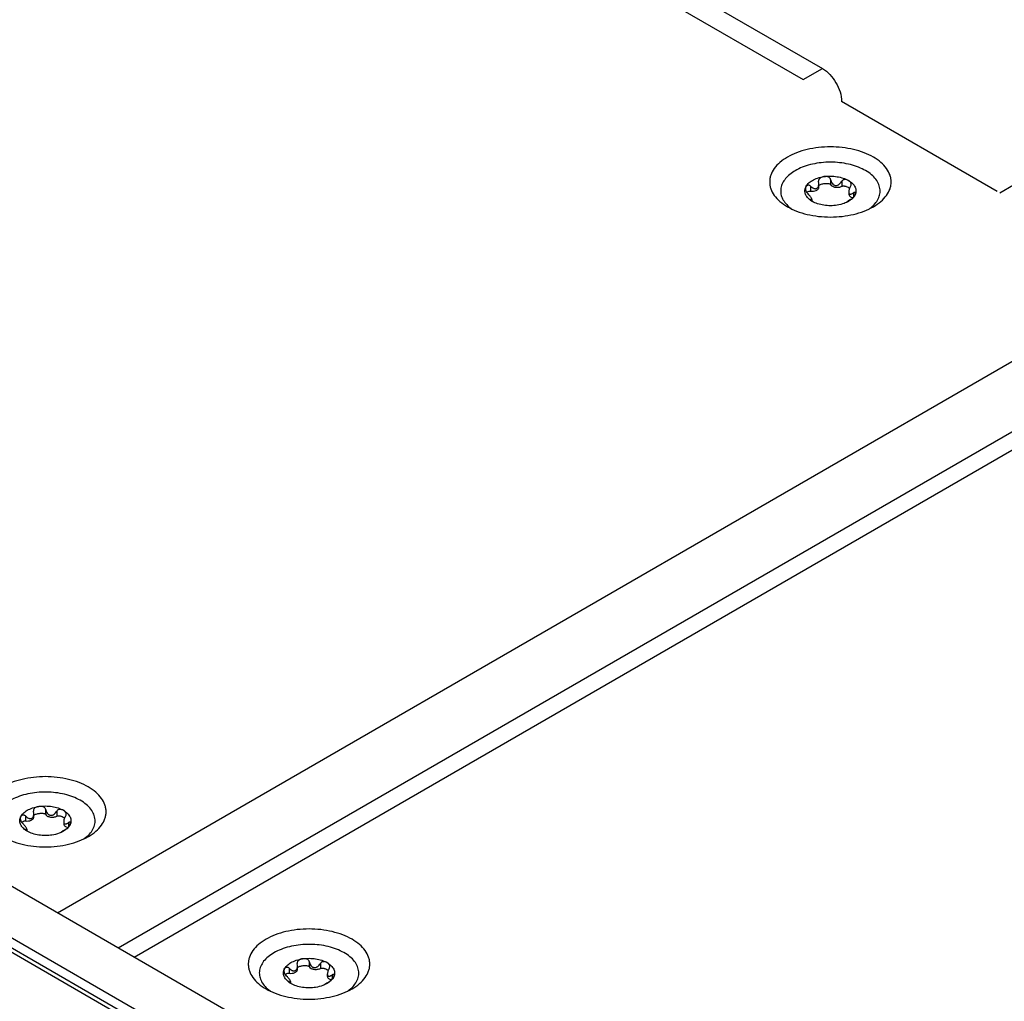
# Model space of a CAD drawing. Header units: inches. Extents: x 0 to 34, y 0 to 22.
# Tile 43 of 71: x 23.7 to 25, y 14.5 to 15.8. Entities that reach past the tile are written whole.
import ezdxf

# ---------------------------------------------------------------- set-up
doc = ezdxf.new("R2010")
doc.units = ezdxf.units.IN
doc.header["$LTSCALE"] = 1.87
doc.header["$MEASUREMENT"] = 0
doc.layers.get('0').update_dxf_attribs({"linetype": 'CONTINUOUS'})

msp = doc.modelspace()

# ---------------------------------------------------------------- linework, layer by layer
at = {"color": 7, "linetype": 'CONTINUOUS'}
for p, q in [((27.7116, 12.3651), (19.9719, 16.8339)), ((27.6547, 12.3323), (19.9151, 16.8011)), ((27.4295, 12.4496), (20.1403, 16.6583)), ((27.4246, 12.4468), (20.1354, 16.6555)), ((24.05, 16.1122), (24.7645, 15.6996)), ((24.7402, 15.6855), (24.7645, 15.6996)), ((24.9864, 15.5435), (24.7889, 15.6575)), ((24.7597, 15.557), (24.7598, 15.5563)), ((24.7601, 15.5535), (24.7598, 15.5563)), ((24.775, 15.5586), (24.775, 15.5523)), ((24.7893, 15.5564), (24.7893, 15.55)), ((24.7426, 15.5467), (24.7434, 15.5489)), ((24.7493, 15.5503), (24.7493, 15.5439)), ((24.7601, 15.5487), (24.7601, 15.5535)), ((25.0071, 15.5513), (24.99, 15.5414)), ((24.7491, 15.5332), (24.7484, 15.5334)), ((24.7491, 15.5332), (24.7491, 15.5326)), ((24.7515, 15.531), (24.7515, 15.5328)), ((24.7975, 15.5311), (24.795, 15.5294)), ((24.8002, 15.533), (24.7975, 15.5311)), ((24.8004, 15.5326), (24.7977, 15.5308)), ((24.798, 15.5427), (24.798, 15.5402)), ((24.8042, 15.5418), (24.8042, 15.5365)), ((24.7977, 15.5308), (24.795, 15.5294)), ((23.793, 14.6277), (25.207, 15.4441)), ((23.8703, 14.5831), (25.27, 15.3913)), ((23.8904, 14.5714), (25.3045, 15.3878)), ((23.7627, 14.7575), (23.7628, 14.7567)), ((23.7631, 14.7539), (23.7628, 14.7567)), ((23.778, 14.7591), (23.778, 14.7527)), ((23.7923, 14.7569), (23.7923, 14.7505)), ((23.7456, 14.7471), (23.7463, 14.7493)), ((23.7523, 14.7507), (23.7523, 14.7443)), ((23.7631, 14.7491), (23.7631, 14.7539)), ((23.801, 14.7431), (23.801, 14.7406)), ((23.7521, 14.7336), (23.7514, 14.7338)), ((23.7521, 14.7336), (23.7521, 14.7331)), ((23.7545, 14.7314), (23.7545, 14.7332)), ((23.8005, 14.7316), (23.7979, 14.7298)), ((23.8007, 14.7312), (23.798, 14.7298)), ((23.8032, 14.7334), (23.8005, 14.7316)), ((23.8034, 14.733), (23.8007, 14.7312)), ((23.8072, 14.7422), (23.8072, 14.7369)), ((24.0804, 14.5538), (24.0812, 14.556)), ((24.0872, 14.5573), (24.0872, 14.5509)), ((24.0976, 14.5641), (24.0976, 14.5634)), ((24.0979, 14.5606), (24.0976, 14.5634)), ((24.0979, 14.5558), (24.0979, 14.5606)), ((24.1128, 14.5657), (24.1128, 14.5593)), ((24.1271, 14.5635), (24.1271, 14.5571)), ((24.1358, 14.5498), (24.1358, 14.5473)), ((24.1421, 14.5488), (24.1421, 14.5436)), ((24.0869, 14.5403), (24.0862, 14.5405)), ((24.0869, 14.5403), (24.0869, 14.5397)), ((24.0893, 14.538), (24.0893, 14.5399)), ((24.1353, 14.5382), (24.1328, 14.5365)), ((24.1356, 14.5379), (24.1328, 14.5365)), ((24.138, 14.5401), (24.1353, 14.5382)), ((24.1383, 14.5397), (24.1356, 14.5379))]:
    msp.add_line(p, q, dxfattribs=at)
at = {"color": 3, "linetype": 'CONTINUOUS'}
msp.add_line((24.0256, 16.0981), (24.7402, 15.6855), dxfattribs=at)
at = {"color": 7, "linetype": 'CONTINUOUS'}
for centre, radius, start, end in [((24.7536, 15.544), 0.0114, 166.1516, 168.9482), ((24.7508, 15.5569), 0.0438, 228.6449, 230.5002), ((24.7531, 15.5597), 0.0474, 230.5147, 234.8289), ((24.795, 15.5616), 0.0497, 305.1757, 307.2685), ((24.797, 15.5589), 0.0463, 307.2771, 309.9809), ((23.7566, 14.7444), 0.0114, 166.1516, 168.9482), ((23.7975, 14.7626), 0.0504, 305.1798, 305.938), ((24.0914, 14.5511), 0.0114, 166.1516, 168.9482), ((24.0927, 14.5691), 0.0503, 233.9312, 234.765), ((24.1324, 14.5693), 0.0504, 305.1798, 305.938)]:
    msp.add_arc(centre, radius, start, end, dxfattribs=at)
for points, knots in [([(24.7645, 15.6996), (24.7717, 15.6954), (24.7832, 15.6823), (24.7889, 15.6658), (24.7889, 15.6574)], [0, 0, 0, 0, 0.500006, 1, 1, 1, 1]), ([(24.8293, 15.524), (24.8327, 15.5259), (24.8388, 15.5302), (24.8462, 15.5379), (24.8501, 15.5452), (24.8517, 15.5511), (24.852, 15.5555), (24.8517, 15.5599), (24.8501, 15.5658), (24.8462, 15.5731), (24.8388, 15.5808), (24.8291, 15.5875), (24.8174, 15.593), (24.8041, 15.597), (24.7897, 15.5995), (24.7747, 15.6003), (24.7598, 15.5995), (24.7454, 15.597), (24.7321, 15.593), (24.7239, 15.5892), (24.7202, 15.587)], [0, 0, 0, 0, 0.06036, 0.114358, 0.162927, 0.185899, 0.208445, 0.230991, 0.253963, 0.302532, 0.35653, 0.41689, 0.483455, 0.555278, 0.630877, 0.708445, 0.786013, 0.861612, 0.933435, 1, 1, 1, 1]), ([(24.7202, 15.587), (24.7168, 15.585), (24.7107, 15.5808), (24.7033, 15.5731), (24.6994, 15.5658), (24.6978, 15.5599), (24.6975, 15.5555), (24.6978, 15.5511), (24.6994, 15.5452), (24.7033, 15.5379), (24.7107, 15.5302), (24.7168, 15.5259), (24.7202, 15.524)], [0, 0, 0, 0, 0.144785, 0.274307, 0.390807, 0.445907, 0.499989, 0.554071, 0.609173, 0.725678, 0.855208, 1, 1, 1, 1]), ([(24.7301, 15.5698), (24.7277, 15.5684), (24.7232, 15.5654), (24.7177, 15.5601), (24.7137, 15.5542), (24.7116, 15.5479), (24.7114, 15.5415), (24.7132, 15.5352), (24.7167, 15.5292), (24.7201, 15.5257), (24.7219, 15.5241)], [0, 0, 0, 0, 0.149362, 0.285023, 0.408283, 0.522479, 0.632921, 0.745886, 0.866988, 1, 1, 1, 1]), ([(24.8268, 15.5234), (24.8289, 15.5251), (24.8326, 15.5289), (24.8365, 15.5353), (24.8382, 15.5422), (24.8376, 15.5492), (24.8348, 15.556), (24.83, 15.5622), (24.8233, 15.5677), (24.815, 15.5724), (24.8054, 15.5762), (24.7948, 15.5789), (24.7835, 15.5804), (24.7719, 15.5807), (24.7604, 15.5798), (24.7494, 15.5777), (24.7392, 15.5745), (24.733, 15.5715), (24.7301, 15.5698)], [0, 0, 0, 0, 0.054514, 0.103741, 0.14947, 0.19442, 0.241546, 0.293171, 0.350558, 0.413964, 0.482869, 0.556202, 0.63252, 0.710159, 0.787363, 0.862403, 0.933707, 1, 1, 1, 1]), ([(24.7434, 15.5489), (24.7441, 15.5506), (24.7466, 15.5539), (24.7499, 15.5563), (24.7518, 15.5573)], [0, 0, 0, 0, 0.462863, 1, 1, 1, 1]), ([(24.7518, 15.5573), (24.7539, 15.5586), (24.7587, 15.5606), (24.7637, 15.5618), (24.7663, 15.5622)], [0, 0, 0, 0, 0.477388, 1, 1, 1, 1]), ([(24.7663, 15.5622), (24.7656, 15.5621), (24.7641, 15.5617), (24.7623, 15.5609), (24.7611, 15.56), (24.7604, 15.5592), (24.7598, 15.5582), (24.7597, 15.5574), (24.7597, 15.557)], [0, 0, 0, 0, 0.255133, 0.504723, 0.627908, 0.750456, 0.873864, 1, 1, 1, 1]), ([(24.7663, 15.5622), (24.7691, 15.5626), (24.7747, 15.563), (24.7831, 15.5624), (24.7908, 15.5606), (24.7956, 15.5586), (24.7977, 15.5573)], [0, 0, 0, 0, 0.261231, 0.522456, 0.772024, 1, 1, 1, 1]), ([(24.775, 15.5586), (24.7749, 15.5591), (24.7746, 15.5599), (24.7737, 15.5609), (24.7726, 15.5616), (24.771, 15.5622), (24.7689, 15.5624), (24.7672, 15.5623), (24.7663, 15.5622)], [0, 0, 0, 0, 0.124252, 0.249241, 0.374987, 0.501039, 0.751829, 1, 1, 1, 1]), ([(24.775, 15.5586), (24.7752, 15.5578), (24.7756, 15.5561), (24.7768, 15.5538), (24.7783, 15.5522), (24.7798, 15.5513), (24.7815, 15.5508), (24.7837, 15.5511), (24.786, 15.5524), (24.7878, 15.5542), (24.7888, 15.5557), (24.7893, 15.5564)], [0, 0, 0, 0, 0.125061, 0.249967, 0.374367, 0.436533, 0.498555, 0.621959, 0.74694, 0.873188, 1, 1, 1, 1]), ([(24.7977, 15.5573), (24.7971, 15.5577), (24.7957, 15.5583), (24.7939, 15.5586), (24.7923, 15.5585), (24.7911, 15.5582), (24.7901, 15.5575), (24.7895, 15.5568), (24.7893, 15.5564)], [0, 0, 0, 0, 0.229664, 0.470778, 0.597067, 0.727725, 0.862623, 1, 1, 1, 1]), ([(24.7977, 15.5573), (24.7996, 15.5563), (24.8029, 15.5539), (24.8059, 15.5499), (24.8071, 15.5466), (24.8073, 15.5441), (24.8071, 15.5416), (24.8065, 15.54), (24.8061, 15.5392)], [0, 0, 0, 0, 0.293058, 0.545587, 0.661032, 0.772791, 0.88456, 1, 1, 1, 1]), ([(24.8011, 15.5524), (24.8011, 15.553), (24.8009, 15.554), (24.8001, 15.5554), (24.799, 15.5565), (24.7982, 15.5571), (24.7977, 15.5573)], [0, 0, 0, 0, 0.260933, 0.50693, 0.75116, 1, 1, 1, 1]), ([(24.7518, 15.5308), (24.7502, 15.5317), (24.7473, 15.5338), (24.744, 15.5376), (24.7425, 15.5412), (24.7422, 15.5441), (24.7423, 15.5455), (24.7425, 15.5462)], [0, 0, 0, 0, 0.292404, 0.549713, 0.779641, 0.889817, 1, 1, 1, 1]), ([(24.7434, 15.5489), (24.7433, 15.5487), (24.743, 15.548), (24.7429, 15.5472), (24.7429, 15.5466)], [0, 0, 0, 0, 0.240951, 1, 1, 1, 1]), ([(24.7429, 15.5466), (24.7429, 15.5458), (24.7433, 15.5438), (24.7445, 15.5422), (24.7452, 15.5415)], [0, 0, 0, 0, 0.444907, 1, 1, 1, 1]), ([(24.7493, 15.5503), (24.749, 15.5505), (24.7484, 15.551), (24.7474, 15.5514), (24.7464, 15.5514), (24.7453, 15.5511), (24.7442, 15.5503), (24.7436, 15.5494), (24.7434, 15.5489)], [0, 0, 0, 0, 0.165468, 0.313412, 0.444096, 0.563129, 0.783865, 1, 1, 1, 1]), ([(24.7447, 15.542), (24.7453, 15.5426), (24.7466, 15.5436), (24.7484, 15.544), (24.7493, 15.5439)], [0, 0, 0, 0, 0.450616, 1, 1, 1, 1]), ([(24.7493, 15.5503), (24.7499, 15.5497), (24.7512, 15.5486), (24.7529, 15.5476), (24.7543, 15.5471), (24.7554, 15.5469), (24.7565, 15.5469), (24.7572, 15.5472), (24.7575, 15.5474)], [0, 0, 0, 0, 0.270423, 0.527957, 0.650827, 0.769595, 0.885152, 1, 1, 1, 1]), ([(24.7493, 15.5439), (24.7506, 15.5437), (24.7531, 15.5436), (24.7561, 15.5444), (24.7581, 15.5455), (24.7592, 15.5464), (24.7599, 15.5475), (24.7601, 15.5483), (24.7601, 15.5487)], [0, 0, 0, 0, 0.299692, 0.580883, 0.704748, 0.814643, 0.911534, 1, 1, 1, 1]), ([(24.7575, 15.5474), (24.758, 15.5476), (24.7588, 15.5484), (24.7596, 15.5499), (24.76, 15.5517), (24.7601, 15.5529), (24.7601, 15.5535)], [0, 0, 0, 0, 0.230953, 0.476952, 0.734871, 1, 1, 1, 1]), ([(24.76, 15.551), (24.7602, 15.5512), (24.7607, 15.5515), (24.7617, 15.5521), (24.7632, 15.5527), (24.7652, 15.5532), (24.7673, 15.5535), (24.7694, 15.5537), (24.7715, 15.5536), (24.7733, 15.5533), (24.7744, 15.5529), (24.7749, 15.5525), (24.775, 15.5523)], [0, 0, 0, 0, 0.050181, 0.105945, 0.227112, 0.355925, 0.489248, 0.625169, 0.761617, 0.893487, 0.952466, 1, 1, 1, 1]), ([(24.775, 15.5523), (24.7754, 15.5513), (24.7768, 15.5501), (24.779, 15.5492), (24.7818, 15.5486), (24.7847, 15.5486), (24.7875, 15.5492), (24.7887, 15.5497), (24.7893, 15.55)], [0, 0, 0, 0, 0.200285, 0.324188, 0.459287, 0.741052, 0.876435, 1, 1, 1, 1]), ([(24.7893, 15.55), (24.7897, 15.5503), (24.7906, 15.5505), (24.7921, 15.5504), (24.7935, 15.5502), (24.7952, 15.5497), (24.7972, 15.5489), (24.7986, 15.548), (24.7992, 15.5475)], [0, 0, 0, 0, 0.128492, 0.267704, 0.403469, 0.533795, 0.778037, 1, 1, 1, 1]), ([(24.8004, 15.55), (24.7997, 15.5489), (24.7989, 15.547), (24.7982, 15.5445), (24.798, 15.5433), (24.798, 15.5427)], [0, 0, 0, 0, 0.521123, 0.77059, 1, 1, 1, 1]), ([(24.8004, 15.55), (24.8006, 15.5504), (24.801, 15.5512), (24.8011, 15.552), (24.8011, 15.5524)], [0, 0, 0, 0, 0.51506, 1, 1, 1, 1]), ([(24.7515, 15.5328), (24.7515, 15.533), (24.7513, 15.5335), (24.7509, 15.5344), (24.7502, 15.5355), (24.7494, 15.5367), (24.7485, 15.5379), (24.7471, 15.5396), (24.746, 15.5407), (24.7452, 15.5415)], [0, 0, 0, 0, 0.057012, 0.149742, 0.271653, 0.410548, 0.5571, 0.705939, 1, 1, 1, 1]), ([(24.7484, 15.5334), (24.7484, 15.5334), (24.7484, 15.5333), (24.7485, 15.5332), (24.7487, 15.5329), (24.749, 15.5326), (24.7495, 15.5323), (24.75, 15.5319), (24.7507, 15.5314), (24.7513, 15.531), (24.7518, 15.5308)], [0, 0, 0, 0, 0.017902, 0.044777, 0.123689, 0.229366, 0.355395, 0.498057, 0.654557, 1, 1, 1, 1]), ([(24.7491, 15.5332), (24.7494, 15.5331), (24.7498, 15.5328), (24.7504, 15.5326), (24.7508, 15.5325), (24.7511, 15.5324), (24.7513, 15.5324), (24.7515, 15.5326), (24.7515, 15.5327), (24.7515, 15.5328)], [0, 0, 0, 0, 0.379129, 0.535815, 0.667278, 0.771669, 0.85082, 0.917383, 1, 1, 1, 1]), ([(24.798, 15.5427), (24.798, 15.5423), (24.7981, 15.5416), (24.7985, 15.5406), (24.7992, 15.5401), (24.8001, 15.54), (24.8011, 15.5402), (24.8021, 15.5405), (24.8032, 15.5411), (24.8039, 15.5415), (24.8042, 15.5418)], [0, 0, 0, 0, 0.142843, 0.258675, 0.357678, 0.459441, 0.57437, 0.703662, 0.846183, 1, 1, 1, 1]), ([(24.798, 15.5402), (24.798, 15.5397), (24.7983, 15.5386), (24.7995, 15.5372), (24.8012, 15.5362), (24.8026, 15.5357), (24.8034, 15.5355)], [0, 0, 0, 0, 0.19873, 0.425496, 0.693339, 1, 1, 1, 1]), ([(24.8002, 15.533), (24.8009, 15.5334), (24.8022, 15.5344), (24.8043, 15.5364), (24.8056, 15.5381), (24.8061, 15.5392)], [0, 0, 0, 0, 0.283401, 0.563926, 1, 1, 1, 1]), ([(24.8061, 15.5392), (24.8056, 15.5379), (24.8039, 15.5355), (24.8017, 15.5335), (24.8004, 15.5326)], [0, 0, 0, 0, 0.472041, 1, 1, 1, 1]), ([(24.8066, 15.5411), (24.8066, 15.5413), (24.8066, 15.5417), (24.8064, 15.542), (24.806, 15.5423), (24.8054, 15.5423), (24.8048, 15.5421), (24.8044, 15.5419), (24.8042, 15.5418)], [0, 0, 0, 0, 0.209438, 0.304235, 0.399221, 0.63592, 0.801604, 1, 1, 1, 1]), ([(24.8061, 15.5392), (24.8063, 15.5395), (24.8065, 15.5401), (24.8066, 15.5408), (24.8066, 15.5411)], [0, 0, 0, 0, 0.539261, 1, 1, 1, 1]), ([(24.7202, 15.524), (24.7239, 15.5218), (24.7321, 15.518), (24.7454, 15.514), (24.7598, 15.5115), (24.7748, 15.5107), (24.7897, 15.5115), (24.8041, 15.514), (24.8174, 15.518), (24.8256, 15.5218), (24.8293, 15.524)], [0, 0, 0, 0, 0.114159, 0.237333, 0.366983, 0.500006, 0.633028, 0.762676, 0.885846, 1, 1, 1, 1]), ([(24.7832, 15.5259), (24.7804, 15.5255), (24.7747, 15.5251), (24.7664, 15.5257), (24.7587, 15.5275), (24.7539, 15.5296), (24.7518, 15.5308)], [0, 0, 0, 0, 0.261231, 0.522456, 0.772024, 1, 1, 1, 1]), ([(24.795, 15.5294), (24.7941, 15.529), (24.7903, 15.5274), (24.7863, 15.5264), (24.7832, 15.5259)], [0, 0, 0, 0, 0.237717, 1, 1, 1, 1]), ([(23.8323, 14.7244), (23.8357, 14.7264), (23.8418, 14.7306), (23.8492, 14.7383), (23.8531, 14.7456), (23.8546, 14.7515), (23.855, 14.7559), (23.8546, 14.7603), (23.8531, 14.7663), (23.8492, 14.7735), (23.8418, 14.7812), (23.8321, 14.7879), (23.8204, 14.7934), (23.8071, 14.7974), (23.7927, 14.7999), (23.7777, 14.8008), (23.7628, 14.7999), (23.7484, 14.7974), (23.7351, 14.7934), (23.7269, 14.7896), (23.7232, 14.7874)], [0, 0, 0, 0, 0.06036, 0.114358, 0.162927, 0.185899, 0.208445, 0.230991, 0.253963, 0.302532, 0.35653, 0.41689, 0.483455, 0.555278, 0.630877, 0.708445, 0.786013, 0.861612, 0.933435, 1, 1, 1, 1]), ([(23.8271, 14.7218), (23.8295, 14.7235), (23.8337, 14.7271), (23.8384, 14.7336), (23.8409, 14.7405), (23.841, 14.7477), (23.8388, 14.7547), (23.8343, 14.7612), (23.8278, 14.767), (23.8197, 14.7721), (23.81, 14.7761), (23.7993, 14.779), (23.7878, 14.7807), (23.776, 14.7812), (23.7642, 14.7803), (23.7529, 14.7782), (23.7424, 14.775), (23.736, 14.772), (23.7331, 14.7703)], [0, 0, 0, 0, 0.056768, 0.107735, 0.154387, 0.199316, 0.245647, 0.296067, 0.352185, 0.414491, 0.482583, 0.555425, 0.631555, 0.709247, 0.786663, 0.861984, 0.933547, 1, 1, 1, 1]), ([(23.7463, 14.7493), (23.7471, 14.751), (23.7496, 14.7543), (23.7529, 14.7567), (23.7548, 14.7578)], [0, 0, 0, 0, 0.462863, 1, 1, 1, 1]), ([(23.7548, 14.7578), (23.7569, 14.759), (23.7616, 14.761), (23.7667, 14.7622), (23.7693, 14.7626)], [0, 0, 0, 0, 0.477388, 1, 1, 1, 1]), ([(23.7693, 14.7626), (23.7686, 14.7625), (23.7671, 14.7621), (23.7653, 14.7614), (23.7641, 14.7605), (23.7633, 14.7596), (23.7628, 14.7586), (23.7627, 14.7579), (23.7627, 14.7575)], [0, 0, 0, 0, 0.255133, 0.504723, 0.627908, 0.750456, 0.873864, 1, 1, 1, 1]), ([(23.7693, 14.7626), (23.7721, 14.763), (23.7777, 14.7635), (23.7861, 14.7628), (23.7938, 14.761), (23.7986, 14.759), (23.8007, 14.7578)], [0, 0, 0, 0, 0.261231, 0.522456, 0.772024, 1, 1, 1, 1]), ([(23.778, 14.7591), (23.7779, 14.7595), (23.7776, 14.7603), (23.7767, 14.7613), (23.7756, 14.762), (23.774, 14.7626), (23.7719, 14.7629), (23.7702, 14.7627), (23.7693, 14.7626)], [0, 0, 0, 0, 0.124252, 0.249241, 0.374987, 0.501039, 0.751829, 1, 1, 1, 1]), ([(23.778, 14.7591), (23.7781, 14.7582), (23.7786, 14.7566), (23.7798, 14.7542), (23.7813, 14.7526), (23.7828, 14.7518), (23.7844, 14.7513), (23.7867, 14.7515), (23.7889, 14.7528), (23.7908, 14.7547), (23.7918, 14.7561), (23.7923, 14.7569)], [0, 0, 0, 0, 0.125061, 0.249967, 0.374367, 0.436533, 0.498555, 0.621959, 0.74694, 0.873188, 1, 1, 1, 1]), ([(23.8007, 14.7578), (23.8001, 14.7581), (23.7987, 14.7587), (23.7969, 14.759), (23.7953, 14.7589), (23.7941, 14.7586), (23.793, 14.7579), (23.7925, 14.7572), (23.7923, 14.7569)], [0, 0, 0, 0, 0.229664, 0.470778, 0.597067, 0.727725, 0.862623, 1, 1, 1, 1]), ([(23.8007, 14.7578), (23.8026, 14.7567), (23.8059, 14.7543), (23.8089, 14.7503), (23.81, 14.747), (23.8103, 14.7445), (23.81, 14.742), (23.8095, 14.7404), (23.8091, 14.7396)], [0, 0, 0, 0, 0.293058, 0.545587, 0.661032, 0.772791, 0.88456, 1, 1, 1, 1]), ([(23.8041, 14.7529), (23.8041, 14.7534), (23.8039, 14.7545), (23.8031, 14.7558), (23.802, 14.7569), (23.8012, 14.7575), (23.8007, 14.7578)], [0, 0, 0, 0, 0.260933, 0.50693, 0.75116, 1, 1, 1, 1]), ([(23.7548, 14.7312), (23.7531, 14.7322), (23.7502, 14.7342), (23.7469, 14.738), (23.7454, 14.7416), (23.7452, 14.7445), (23.7453, 14.7459), (23.7454, 14.7466)], [0, 0, 0, 0, 0.292404, 0.549713, 0.779641, 0.889817, 1, 1, 1, 1]), ([(23.7463, 14.7493), (23.7463, 14.7492), (23.746, 14.7484), (23.7458, 14.7476), (23.7458, 14.7471)], [0, 0, 0, 0, 0.240951, 1, 1, 1, 1]), ([(23.7458, 14.7471), (23.7458, 14.7462), (23.7463, 14.7443), (23.7475, 14.7427), (23.7482, 14.7419)], [0, 0, 0, 0, 0.444907, 1, 1, 1, 1]), ([(23.7523, 14.7507), (23.752, 14.751), (23.7514, 14.7514), (23.7504, 14.7518), (23.7494, 14.7518), (23.7483, 14.7515), (23.7472, 14.7507), (23.7466, 14.7498), (23.7463, 14.7493)], [0, 0, 0, 0, 0.165468, 0.313412, 0.444096, 0.563129, 0.783865, 1, 1, 1, 1]), ([(23.7477, 14.7425), (23.7483, 14.743), (23.7496, 14.744), (23.7514, 14.7444), (23.7523, 14.7443)], [0, 0, 0, 0, 0.450616, 1, 1, 1, 1]), ([(23.7523, 14.7507), (23.7529, 14.7501), (23.7541, 14.749), (23.7559, 14.748), (23.7573, 14.7475), (23.7584, 14.7473), (23.7595, 14.7474), (23.7602, 14.7476), (23.7605, 14.7478)], [0, 0, 0, 0, 0.270423, 0.527957, 0.650827, 0.769595, 0.885152, 1, 1, 1, 1]), ([(23.7523, 14.7443), (23.7536, 14.7441), (23.7561, 14.7441), (23.7591, 14.7448), (23.7611, 14.7459), (23.7622, 14.7468), (23.7629, 14.7479), (23.7631, 14.7487), (23.7631, 14.7491)], [0, 0, 0, 0, 0.299692, 0.580883, 0.704748, 0.814643, 0.911534, 1, 1, 1, 1]), ([(23.7605, 14.7478), (23.761, 14.7481), (23.7618, 14.7489), (23.7626, 14.7504), (23.763, 14.7521), (23.7631, 14.7533), (23.7631, 14.7539)], [0, 0, 0, 0, 0.230953, 0.476952, 0.734871, 1, 1, 1, 1]), ([(23.763, 14.7514), (23.7632, 14.7516), (23.7636, 14.7519), (23.7647, 14.7525), (23.7662, 14.7531), (23.7682, 14.7536), (23.7702, 14.7539), (23.7724, 14.7541), (23.7745, 14.754), (23.7762, 14.7538), (23.7774, 14.7533), (23.7779, 14.7529), (23.778, 14.7527)], [0, 0, 0, 0, 0.050181, 0.105945, 0.227112, 0.355925, 0.489248, 0.625169, 0.761617, 0.893487, 0.952466, 1, 1, 1, 1]), ([(23.778, 14.7527), (23.7784, 14.7517), (23.7798, 14.7506), (23.782, 14.7497), (23.7848, 14.749), (23.7877, 14.749), (23.7905, 14.7496), (23.7917, 14.7502), (23.7923, 14.7505)], [0, 0, 0, 0, 0.200285, 0.324188, 0.459287, 0.741052, 0.876435, 1, 1, 1, 1]), ([(23.7923, 14.7505), (23.7927, 14.7507), (23.7936, 14.7509), (23.795, 14.7509), (23.7965, 14.7506), (23.7982, 14.7501), (23.8001, 14.7493), (23.8015, 14.7484), (23.8022, 14.7479)], [0, 0, 0, 0, 0.128492, 0.267704, 0.403469, 0.533795, 0.778037, 1, 1, 1, 1]), ([(23.8034, 14.7504), (23.8027, 14.7493), (23.8018, 14.7475), (23.8011, 14.745), (23.801, 14.7437), (23.801, 14.7431)], [0, 0, 0, 0, 0.521123, 0.77059, 1, 1, 1, 1]), ([(23.801, 14.7431), (23.801, 14.7427), (23.801, 14.742), (23.8014, 14.7411), (23.8022, 14.7405), (23.8031, 14.7404), (23.8041, 14.7406), (23.8051, 14.741), (23.8062, 14.7415), (23.8069, 14.7419), (23.8072, 14.7422)], [0, 0, 0, 0, 0.142843, 0.258675, 0.357678, 0.459441, 0.57437, 0.703662, 0.846183, 1, 1, 1, 1]), ([(23.8034, 14.7504), (23.8036, 14.7508), (23.804, 14.7516), (23.8041, 14.7524), (23.8041, 14.7529)], [0, 0, 0, 0, 0.51506, 1, 1, 1, 1]), ([(23.7545, 14.7332), (23.7545, 14.7334), (23.7543, 14.734), (23.7539, 14.7348), (23.7532, 14.7359), (23.7524, 14.7371), (23.7514, 14.7384), (23.7501, 14.74), (23.749, 14.7412), (23.7482, 14.7419)], [0, 0, 0, 0, 0.057012, 0.149742, 0.271653, 0.410548, 0.5571, 0.705939, 1, 1, 1, 1]), ([(23.7514, 14.7338), (23.7514, 14.7338), (23.7514, 14.7337), (23.7515, 14.7336), (23.7517, 14.7334), (23.752, 14.7331), (23.7524, 14.7327), (23.7529, 14.7324), (23.7537, 14.7318), (23.7543, 14.7315), (23.7548, 14.7312)], [0, 0, 0, 0, 0.017902, 0.044777, 0.123689, 0.229366, 0.355395, 0.498057, 0.654557, 1, 1, 1, 1]), ([(23.7521, 14.7336), (23.7524, 14.7335), (23.7528, 14.7333), (23.7534, 14.733), (23.7538, 14.7329), (23.754, 14.7328), (23.7543, 14.7329), (23.7545, 14.733), (23.7545, 14.7332), (23.7545, 14.7332)], [0, 0, 0, 0, 0.379129, 0.535815, 0.667278, 0.771669, 0.85082, 0.917383, 1, 1, 1, 1]), ([(23.7861, 14.7264), (23.7834, 14.7259), (23.7777, 14.7255), (23.7694, 14.7261), (23.7616, 14.7279), (23.7569, 14.73), (23.7548, 14.7312)], [0, 0, 0, 0, 0.261231, 0.522456, 0.772024, 1, 1, 1, 1]), ([(23.801, 14.7406), (23.801, 14.7401), (23.8013, 14.739), (23.8025, 14.7377), (23.8042, 14.7366), (23.8056, 14.7361), (23.8063, 14.736)], [0, 0, 0, 0, 0.19873, 0.425496, 0.693339, 1, 1, 1, 1]), ([(23.8032, 14.7334), (23.8038, 14.7339), (23.8052, 14.7348), (23.8073, 14.7368), (23.8086, 14.7385), (23.8091, 14.7396)], [0, 0, 0, 0, 0.283401, 0.563926, 1, 1, 1, 1]), ([(23.8091, 14.7396), (23.8085, 14.7384), (23.8069, 14.7359), (23.8047, 14.7339), (23.8034, 14.733)], [0, 0, 0, 0, 0.472041, 1, 1, 1, 1]), ([(23.8096, 14.7415), (23.8096, 14.7417), (23.8096, 14.7421), (23.8093, 14.7425), (23.809, 14.7428), (23.8084, 14.7427), (23.8078, 14.7425), (23.8074, 14.7423), (23.8072, 14.7422)], [0, 0, 0, 0, 0.209438, 0.304235, 0.399221, 0.63592, 0.801604, 1, 1, 1, 1]), ([(23.8091, 14.7396), (23.8093, 14.74), (23.8095, 14.7406), (23.8096, 14.7412), (23.8096, 14.7415)], [0, 0, 0, 0, 0.539261, 1, 1, 1, 1]), ([(23.7232, 14.7244), (23.7269, 14.7223), (23.7351, 14.7185), (23.7484, 14.7144), (23.7628, 14.7119), (23.7777, 14.7111), (23.7927, 14.7119), (23.8071, 14.7144), (23.8204, 14.7185), (23.8286, 14.7223), (23.8323, 14.7244)], [0, 0, 0, 0, 0.114159, 0.237333, 0.366983, 0.500006, 0.633028, 0.762676, 0.885846, 1, 1, 1, 1]), ([(23.798, 14.7298), (23.7971, 14.7294), (23.7933, 14.7278), (23.7892, 14.7268), (23.7861, 14.7264)], [0, 0, 0, 0, 0.237717, 1, 1, 1, 1]), ([(24.1672, 14.5311), (24.1705, 14.533), (24.1767, 14.5373), (24.184, 14.545), (24.188, 14.5522), (24.1895, 14.5582), (24.1899, 14.5626), (24.1895, 14.567), (24.188, 14.5729), (24.184, 14.5802), (24.1767, 14.5879), (24.167, 14.5946), (24.1553, 14.6), (24.1419, 14.6041), (24.1275, 14.6066), (24.1126, 14.6074), (24.0976, 14.6066), (24.0832, 14.6041), (24.0699, 14.6001), (24.0618, 14.5962), (24.058, 14.5941)], [0, 0, 0, 0, 0.06036, 0.114358, 0.162927, 0.185899, 0.208445, 0.230991, 0.253963, 0.302532, 0.35653, 0.41689, 0.483455, 0.555278, 0.630877, 0.708445, 0.786013, 0.861612, 0.933435, 1, 1, 1, 1]), ([(24.058, 14.5941), (24.0546, 14.5921), (24.0485, 14.5879), (24.0412, 14.5802), (24.0372, 14.5729), (24.0357, 14.567), (24.0353, 14.5626), (24.0357, 14.5582), (24.0372, 14.5522), (24.0412, 14.545), (24.0485, 14.5373), (24.0546, 14.533), (24.058, 14.5311)], [0, 0, 0, 0, 0.144785, 0.274307, 0.390807, 0.445907, 0.499989, 0.554071, 0.609173, 0.725678, 0.855208, 1, 1, 1, 1]), ([(24.162, 14.5284), (24.1643, 14.5301), (24.1685, 14.5338), (24.1732, 14.5402), (24.1758, 14.5472), (24.1759, 14.5544), (24.1736, 14.5614), (24.1691, 14.5679), (24.1627, 14.5737), (24.1545, 14.5787), (24.1449, 14.5827), (24.1341, 14.5857), (24.1227, 14.5874), (24.1108, 14.5878), (24.099, 14.587), (24.0877, 14.5849), (24.0773, 14.5816), (24.0709, 14.5786), (24.0679, 14.5769)], [0, 0, 0, 0, 0.056768, 0.107735, 0.154387, 0.199316, 0.245647, 0.296067, 0.352185, 0.414491, 0.482583, 0.555425, 0.631555, 0.709247, 0.786663, 0.861984, 0.933547, 1, 1, 1, 1]), ([(24.0679, 14.5769), (24.0654, 14.5754), (24.0606, 14.5722), (24.0549, 14.5665), (24.051, 14.5601), (24.0492, 14.5533), (24.0496, 14.5464), (24.0522, 14.5398), (24.0568, 14.5336), (24.0608, 14.5301), (24.0631, 14.5285)], [0, 0, 0, 0, 0.147596, 0.28076, 0.401169, 0.512976, 0.622534, 0.736858, 0.861606, 1, 1, 1, 1]), ([(24.0896, 14.5644), (24.0917, 14.5656), (24.0965, 14.5677), (24.1015, 14.5689), (24.1042, 14.5693)], [0, 0, 0, 0, 0.477388, 1, 1, 1, 1]), ([(24.1042, 14.5693), (24.1034, 14.5692), (24.1019, 14.5688), (24.1002, 14.568), (24.099, 14.5671), (24.0982, 14.5663), (24.0977, 14.5653), (24.0976, 14.5645), (24.0976, 14.5641)], [0, 0, 0, 0, 0.255133, 0.504723, 0.627908, 0.750456, 0.873864, 1, 1, 1, 1]), ([(24.1042, 14.5693), (24.107, 14.5697), (24.1126, 14.5701), (24.1209, 14.5695), (24.1287, 14.5677), (24.1334, 14.5656), (24.1356, 14.5644)], [0, 0, 0, 0, 0.261231, 0.522456, 0.772024, 1, 1, 1, 1]), ([(24.1128, 14.5657), (24.1127, 14.5662), (24.1124, 14.567), (24.1116, 14.568), (24.1105, 14.5687), (24.1089, 14.5692), (24.1067, 14.5695), (24.105, 14.5694), (24.1042, 14.5693)], [0, 0, 0, 0, 0.124252, 0.249241, 0.374987, 0.501039, 0.751829, 1, 1, 1, 1]), ([(24.0812, 14.556), (24.0811, 14.5558), (24.0808, 14.5551), (24.0807, 14.5543), (24.0807, 14.5537)], [0, 0, 0, 0, 0.240951, 1, 1, 1, 1]), ([(24.0812, 14.556), (24.082, 14.5577), (24.0845, 14.561), (24.0877, 14.5633), (24.0896, 14.5644)], [0, 0, 0, 0, 0.462863, 1, 1, 1, 1]), ([(24.0872, 14.5573), (24.0869, 14.5576), (24.0863, 14.5581), (24.0852, 14.5585), (24.0843, 14.5585), (24.0831, 14.5582), (24.082, 14.5574), (24.0814, 14.5565), (24.0812, 14.556)], [0, 0, 0, 0, 0.165468, 0.313412, 0.444096, 0.563129, 0.783865, 1, 1, 1, 1]), ([(24.0872, 14.5573), (24.0878, 14.5568), (24.089, 14.5557), (24.0907, 14.5547), (24.0922, 14.5541), (24.0933, 14.554), (24.0944, 14.554), (24.095, 14.5543), (24.0954, 14.5545)], [0, 0, 0, 0, 0.270423, 0.527957, 0.650827, 0.769595, 0.885152, 1, 1, 1, 1]), ([(24.0872, 14.5509), (24.0884, 14.5508), (24.091, 14.5507), (24.094, 14.5515), (24.0959, 14.5526), (24.097, 14.5535), (24.0977, 14.5546), (24.0979, 14.5554), (24.0979, 14.5558)], [0, 0, 0, 0, 0.299692, 0.580883, 0.704748, 0.814643, 0.911534, 1, 1, 1, 1]), ([(24.0954, 14.5545), (24.0958, 14.5547), (24.0966, 14.5555), (24.0974, 14.557), (24.0978, 14.5588), (24.0979, 14.56), (24.0979, 14.5606)], [0, 0, 0, 0, 0.230953, 0.476952, 0.734871, 1, 1, 1, 1]), ([(24.0979, 14.558), (24.0981, 14.5582), (24.0985, 14.5586), (24.0995, 14.5592), (24.1011, 14.5598), (24.103, 14.5603), (24.1051, 14.5606), (24.1072, 14.5607), (24.1094, 14.5607), (24.1111, 14.5604), (24.1123, 14.56), (24.1127, 14.5596), (24.1128, 14.5593)], [0, 0, 0, 0, 0.050181, 0.105945, 0.227112, 0.355925, 0.489248, 0.625169, 0.761617, 0.893487, 0.952466, 1, 1, 1, 1]), ([(24.1128, 14.5657), (24.113, 14.5649), (24.1135, 14.5632), (24.1147, 14.5609), (24.1162, 14.5593), (24.1176, 14.5584), (24.1193, 14.5579), (24.1215, 14.5582), (24.1238, 14.5595), (24.1257, 14.5613), (24.1267, 14.5628), (24.1271, 14.5635)], [0, 0, 0, 0, 0.125061, 0.249967, 0.374367, 0.436533, 0.498555, 0.621959, 0.74694, 0.873188, 1, 1, 1, 1]), ([(24.1128, 14.5593), (24.1133, 14.5584), (24.1147, 14.5572), (24.1169, 14.5563), (24.1196, 14.5557), (24.1226, 14.5557), (24.1253, 14.5563), (24.1266, 14.5568), (24.1271, 14.5571)], [0, 0, 0, 0, 0.200285, 0.324188, 0.459287, 0.741052, 0.876435, 1, 1, 1, 1]), ([(24.1356, 14.5644), (24.1349, 14.5648), (24.1336, 14.5654), (24.1317, 14.5657), (24.1302, 14.5656), (24.129, 14.5653), (24.1279, 14.5646), (24.1273, 14.5639), (24.1271, 14.5635)], [0, 0, 0, 0, 0.229664, 0.470778, 0.597067, 0.727725, 0.862623, 1, 1, 1, 1]), ([(24.1271, 14.5571), (24.1275, 14.5574), (24.1285, 14.5576), (24.1299, 14.5575), (24.1313, 14.5573), (24.1331, 14.5568), (24.135, 14.556), (24.1364, 14.5551), (24.137, 14.5546)], [0, 0, 0, 0, 0.128492, 0.267704, 0.403469, 0.533795, 0.778037, 1, 1, 1, 1]), ([(24.1356, 14.5644), (24.1374, 14.5633), (24.1407, 14.561), (24.1437, 14.557), (24.1449, 14.5536), (24.1452, 14.5511), (24.1449, 14.5487), (24.1443, 14.5471), (24.144, 14.5463)], [0, 0, 0, 0, 0.293058, 0.545587, 0.661032, 0.772791, 0.88456, 1, 1, 1, 1]), ([(24.139, 14.5595), (24.139, 14.5601), (24.1387, 14.5611), (24.1379, 14.5625), (24.1369, 14.5636), (24.136, 14.5642), (24.1356, 14.5644)], [0, 0, 0, 0, 0.260933, 0.50693, 0.75116, 1, 1, 1, 1]), ([(24.1383, 14.5571), (24.1376, 14.5559), (24.1367, 14.5541), (24.136, 14.5516), (24.1358, 14.5504), (24.1358, 14.5498)], [0, 0, 0, 0, 0.521123, 0.77059, 1, 1, 1, 1]), ([(24.1383, 14.5571), (24.1385, 14.5575), (24.1388, 14.5583), (24.139, 14.5591), (24.139, 14.5595)], [0, 0, 0, 0, 0.51506, 1, 1, 1, 1]), ([(24.0896, 14.5379), (24.088, 14.5388), (24.0851, 14.5409), (24.0818, 14.5447), (24.0803, 14.5483), (24.08, 14.5511), (24.0802, 14.5526), (24.0803, 14.5532)], [0, 0, 0, 0, 0.292404, 0.549713, 0.779641, 0.889817, 1, 1, 1, 1]), ([(24.0807, 14.5537), (24.0807, 14.5529), (24.0811, 14.5509), (24.0823, 14.5493), (24.0831, 14.5486)], [0, 0, 0, 0, 0.444907, 1, 1, 1, 1]), ([(24.0826, 14.5491), (24.0831, 14.5497), (24.0845, 14.5507), (24.0862, 14.5511), (24.0872, 14.5509)], [0, 0, 0, 0, 0.450616, 1, 1, 1, 1]), ([(24.0893, 14.5399), (24.0893, 14.5401), (24.0892, 14.5406), (24.0887, 14.5415), (24.0881, 14.5426), (24.0872, 14.5438), (24.0863, 14.545), (24.0849, 14.5467), (24.0838, 14.5478), (24.0831, 14.5486)], [0, 0, 0, 0, 0.057012, 0.149742, 0.271653, 0.410548, 0.5571, 0.705939, 1, 1, 1, 1]), ([(24.1358, 14.5498), (24.1358, 14.5494), (24.1359, 14.5487), (24.1363, 14.5477), (24.1371, 14.5472), (24.138, 14.5471), (24.1389, 14.5472), (24.14, 14.5476), (24.141, 14.5482), (24.1417, 14.5486), (24.1421, 14.5488)], [0, 0, 0, 0, 0.142843, 0.258675, 0.357678, 0.459441, 0.57437, 0.703662, 0.846183, 1, 1, 1, 1]), ([(24.1358, 14.5473), (24.1358, 14.5468), (24.1361, 14.5457), (24.1373, 14.5443), (24.1391, 14.5433), (24.1404, 14.5428), (24.1412, 14.5426)], [0, 0, 0, 0, 0.19873, 0.425496, 0.693339, 1, 1, 1, 1]), ([(24.138, 14.5401), (24.1387, 14.5405), (24.14, 14.5415), (24.1421, 14.5435), (24.1434, 14.5451), (24.144, 14.5463)], [0, 0, 0, 0, 0.283401, 0.563926, 1, 1, 1, 1]), ([(24.144, 14.5463), (24.1434, 14.545), (24.1417, 14.5426), (24.1395, 14.5406), (24.1383, 14.5397)], [0, 0, 0, 0, 0.472041, 1, 1, 1, 1]), ([(24.1445, 14.5482), (24.1445, 14.5484), (24.1444, 14.5487), (24.1442, 14.5491), (24.1438, 14.5494), (24.1432, 14.5494), (24.1426, 14.5492), (24.1423, 14.549), (24.1421, 14.5488)], [0, 0, 0, 0, 0.209438, 0.304235, 0.399221, 0.63592, 0.801604, 1, 1, 1, 1]), ([(24.144, 14.5463), (24.1441, 14.5466), (24.1444, 14.5472), (24.1445, 14.5479), (24.1445, 14.5482)], [0, 0, 0, 0, 0.539261, 1, 1, 1, 1]), ([(24.058, 14.5311), (24.0618, 14.5289), (24.0699, 14.5251), (24.0832, 14.5211), (24.0976, 14.5186), (24.1126, 14.5177), (24.1276, 14.5186), (24.1419, 14.5211), (24.1552, 14.5251), (24.1634, 14.5289), (24.1672, 14.5311)], [0, 0, 0, 0, 0.114159, 0.237333, 0.366983, 0.500006, 0.633028, 0.762676, 0.885846, 1, 1, 1, 1]), ([(24.0862, 14.5405), (24.0862, 14.5405), (24.0862, 14.5404), (24.0863, 14.5402), (24.0866, 14.54), (24.0869, 14.5397), (24.0873, 14.5394), (24.0878, 14.539), (24.0886, 14.5385), (24.0892, 14.5381), (24.0896, 14.5379)], [0, 0, 0, 0, 0.017902, 0.044777, 0.123689, 0.229366, 0.355395, 0.498057, 0.654557, 1, 1, 1, 1]), ([(24.0869, 14.5403), (24.0872, 14.5401), (24.0877, 14.5399), (24.0883, 14.5397), (24.0886, 14.5396), (24.0889, 14.5395), (24.0891, 14.5395), (24.0893, 14.5397), (24.0893, 14.5398), (24.0893, 14.5399)], [0, 0, 0, 0, 0.379129, 0.535815, 0.667278, 0.771669, 0.85082, 0.917383, 1, 1, 1, 1]), ([(24.121, 14.533), (24.1182, 14.5326), (24.1126, 14.5322), (24.1043, 14.5328), (24.0965, 14.5346), (24.0917, 14.5367), (24.0896, 14.5379)], [0, 0, 0, 0, 0.261231, 0.522456, 0.772024, 1, 1, 1, 1]), ([(24.1328, 14.5365), (24.1319, 14.5361), (24.1281, 14.5345), (24.1241, 14.5335), (24.121, 14.533)], [0, 0, 0, 0, 0.237717, 1, 1, 1, 1])]:
    msp.add_open_spline(points, degree=3, knots=knots, dxfattribs=at)

doc.saveas('drawing.dxf')
